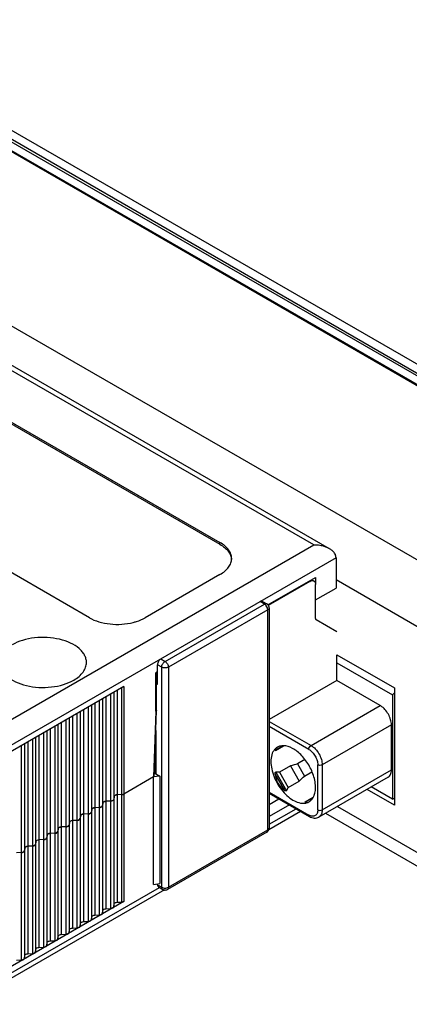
# Model space of a CAD drawing. Header units: inches. Extents: x 0 to 22, y 0 to 17.
# Tile 27 of 33: x 17.9 to 18.8, y 12.8 to 15.2. Entities that reach past the tile are written whole.
import ezdxf

# ---------------------------------------------------------------- set-up
doc = ezdxf.new("R2010")
doc.units = ezdxf.units.IN
doc.header["$LTSCALE"] = 1.21
doc.header["$MEASUREMENT"] = 0
doc.layers.get('0').update_dxf_attribs({"linetype": 'CONTINUOUS'})

msp = doc.modelspace()

# ---------------------------------------------------------------- linework, layer by layer
at = {"color": 7, "linetype": 'CONTINUOUS'}
for p, q in [((17.353, 15.2323), (19.5158, 13.9836)), ((17.3432, 15.2088), (19.506, 13.96)), ((17.3433, 15.2156), (19.5061, 13.9669)), ((17.3337, 15.1923), (19.4966, 13.9435)), ((18.624, 13.9112), (17.2485, 14.7054)), ((18.5847, 13.9206), (17.2484, 14.6921)), ((17.2596, 14.5571), (18.3508, 13.927)), ((17.2596, 14.5523), (18.3508, 13.9222)), ((18.0251, 13.7389), (16.9338, 14.369)), ((17.6981, 13.4087), (18.5847, 13.9206)), ((18.3508, 13.9222), (18.3508, 13.927)), ((18.6404, 13.8884), (17.726, 13.3605)), ((18.6404, 13.8884), (18.6404, 13.8129)), ((18.3508, 13.8466), (18.1643, 13.7389)), ((18.4705, 13.7711), (18.5889, 13.8394)), ((18.5752, 13.8296), (18.4714, 13.7697)), ((18.5752, 13.8296), (18.5735, 13.8306)), ((18.5793, 13.8339), (18.5851, 13.8306)), ((18.5889, 13.8394), (18.5889, 13.8234)), ((18.5891, 13.7368), (18.5891, 13.8216)), ((18.5891, 13.7833), (18.6404, 13.8129)), ((18.2139, 13.6299), (18.4617, 13.773)), ((18.4617, 13.773), (18.4511, 13.7791)), ((18.457, 13.7797), (18.4676, 13.7736)), ((18.47, 13.7585), (18.2222, 13.6155)), ((18.47, 13.2089), (18.47, 13.7585)), ((18.4735, 13.7634), (18.4735, 13.2137)), ((18.5904, 13.7341), (18.642, 13.7042)), ((18.642, 13.5821), (18.642, 13.6466)), ((18.2033, 13.6361), (18.2139, 13.6299)), ((18.642, 13.6264), (18.7812, 13.5461)), ((18.1949, 13.6039), (18.1908, 13.6015)), ((18.1908, 13.5052), (18.1908, 13.6015)), ((18.1925, 13.5935), (18.1933, 13.603)), ((18.1925, 13.5075), (18.1925, 13.6025)), ((18.2055, 13.6155), (18.1949, 13.6216)), ((18.1949, 13.5718), (18.1949, 13.6216)), ((18.2055, 13.0658), (18.2055, 13.6155)), ((18.2222, 13.6155), (18.2222, 13.0658)), ((18.1949, 13.5718), (18.1925, 13.5732)), ((18.642, 13.5821), (18.4735, 13.4848)), ((18.7506, 13.5194), (18.642, 13.5821)), ((18.1114, 13.5669), (17.7495, 13.358)), ((18.0859, 13.5522), (18.0859, 13.0169)), ((18.0869, 13.0241), (18.0869, 13.5528)), ((18.0941, 13.5569), (18.0941, 13.0282)), ((18.1065, 13.0288), (18.1065, 13.5641)), ((18.1114, 13.5669), (18.1114, 13.0301)), ((18.7862, 13.551), (18.7812, 13.5461)), ((18.0384, 13.5248), (18.0384, 12.9961)), ((18.0508, 12.9967), (18.0508, 13.532)), ((18.058, 13.5361), (18.058, 13.0008)), ((18.059, 13.008), (18.059, 13.5367)), ((18.0662, 13.5409), (18.0662, 13.0122)), ((18.0787, 13.0127), (18.0787, 13.548)), ((18.7812, 13.5461), (18.7812, 13.2857)), ((17.9951, 12.9645), (17.9951, 13.4998)), ((18.0023, 13.504), (18.0023, 12.9687)), ((18.0034, 12.9759), (18.0034, 13.5045)), ((18.0106, 13.5087), (18.0106, 12.98)), ((18.023, 12.9806), (18.023, 13.5159)), ((18.0302, 13.52), (18.0302, 12.9848)), ((18.0312, 12.9919), (18.0312, 13.5206)), ((18.1908, 13.5052), (18.1852, 13.3411)), ((18.1869, 13.3435), (18.1925, 13.5074)), ((18.1925, 13.5075), (18.1925, 13.5074)), ((18.578, 13.4197), (18.7506, 13.5194)), ((17.9549, 13.4766), (17.9549, 12.9479)), ((17.9673, 12.9484), (17.9673, 13.4837)), ((17.9745, 13.4879), (17.9745, 12.9526)), ((17.9755, 12.9598), (17.9755, 13.4885)), ((17.9827, 13.4926), (17.9827, 12.9639)), ((18.4735, 13.4801), (18.578, 13.4197)), ((17.9116, 12.9163), (17.9116, 13.4516)), ((17.9188, 13.4557), (17.9188, 12.9205)), ((17.9198, 12.9276), (17.9198, 13.4563)), ((17.927, 13.4605), (17.927, 12.9318)), ((17.9395, 12.9324), (17.9395, 13.4677)), ((17.9467, 13.4718), (17.9467, 12.9365)), ((17.9477, 12.9437), (17.9477, 13.4724)), ((18.1908, 13.4571), (18.1908, 13.3492)), ((18.5724, 13.4101), (18.4735, 13.4672)), ((18.7784, 13.4712), (18.6058, 13.3715)), ((18.7784, 13.3587), (18.7784, 13.4712)), ((17.8714, 13.4283), (17.8714, 12.8996)), ((17.8838, 12.9002), (17.8838, 13.4355)), ((17.891, 13.4397), (17.891, 12.9044)), ((17.892, 12.9116), (17.892, 13.4403)), ((17.8992, 13.4444), (17.8992, 12.9157)), ((17.8559, 12.8842), (17.8559, 13.4194)), ((17.8632, 13.4236), (17.8632, 12.8883)), ((17.8642, 12.8955), (17.8642, 13.4242)), ((18.1894, 13.3495), (18.1894, 13.4163)), ((18.4885, 13.408), (18.5071, 13.4187)), ((18.4894, 13.4074), (18.509, 13.4188)), ((18.5629, 13.3846), (18.544, 13.3737)), ((18.4894, 13.353), (18.4898, 13.3531)), ((18.4898, 13.3531), (18.5166, 13.3068)), ((18.5264, 13.3688), (18.4991, 13.3531)), ((18.4991, 13.3531), (18.5212, 13.3149)), ((18.5264, 13.3688), (18.5484, 13.3306)), ((18.544, 13.3737), (18.5615, 13.3434)), ((18.5615, 13.3434), (18.5803, 13.3543)), ((18.5947, 13.259), (18.5947, 13.3715)), ((18.6058, 13.3715), (18.6058, 13.259)), ((18.6058, 13.259), (18.7784, 13.3587)), ((18.1853, 13.3412), (18.1114, 13.2985)), ((18.2005, 13.3435), (18.1853, 13.3412)), ((18.1853, 13.0728), (18.1853, 13.3412)), ((18.1871, 13.3495), (18.1894, 13.3495)), ((18.1894, 13.3495), (18.1908, 13.3492)), ((18.1908, 13.3492), (18.2005, 13.3435)), ((18.2005, 13.3435), (18.2005, 13.0751)), ((18.5127, 13.3075), (18.4885, 13.3494)), ((18.5212, 13.3149), (18.5484, 13.3306)), ((18.7703, 13.3407), (18.5977, 13.241)), ((18.4735, 13.3033), (18.5724, 13.2462)), ((18.5166, 13.3068), (18.5163, 13.3065)), ((18.7812, 13.2857), (18.7282, 13.3163)), ((18.0596, 13.2778), (18.059, 13.2764)), ((18.0613, 13.2793), (18.0599, 13.2781)), ((18.0633, 13.2801), (18.0613, 13.2793)), ((18.0662, 13.2806), (18.0638, 13.2802)), ((18.0787, 13.2811), (18.0662, 13.2806)), ((18.0811, 13.2815), (18.0787, 13.2811)), ((18.0836, 13.2825), (18.0816, 13.2816)), ((18.085, 13.2836), (18.0836, 13.2825)), ((18.0859, 13.2853), (18.0853, 13.2839)), ((18.0869, 13.2925), (18.0859, 13.2853)), ((18.0875, 13.2939), (18.0869, 13.2925)), ((18.0892, 13.2953), (18.0877, 13.2942)), ((18.0911, 13.2962), (18.0892, 13.2953)), ((18.0941, 13.2966), (18.0917, 13.2963)), ((18.1065, 13.2972), (18.0941, 13.2966)), ((18.11, 13.2979), (18.1083, 13.2974)), ((18.1114, 13.2985), (18.11, 13.2979)), ((18.4735, 13.3006), (18.5741, 13.2426)), ((18.4735, 13.2726), (18.4977, 13.2866)), ((18.5634, 13.2793), (18.5834, 13.2908)), ((18.5829, 13.2894), (18.5634, 13.2782)), ((18.7812, 13.2857), (18.7862, 13.2886)), ((18.0302, 13.2532), (18.0296, 13.2518)), ((18.0312, 13.2603), (18.0302, 13.2532)), ((18.0318, 13.2617), (18.0312, 13.2603)), ((18.0335, 13.2632), (18.032, 13.262)), ((18.0354, 13.264), (18.0335, 13.2632)), ((18.0384, 13.2645), (18.036, 13.2642)), ((18.0508, 13.2651), (18.0384, 13.2645)), ((18.0532, 13.2654), (18.0508, 13.2651)), ((18.0557, 13.2664), (18.0538, 13.2656)), ((18.0572, 13.2675), (18.0557, 13.2664)), ((18.058, 13.2692), (18.0574, 13.2679)), ((18.059, 13.2764), (18.058, 13.2692)), ((18.5521, 13.2552), (18.4725, 13.2092)), ((18.5239, 13.2715), (18.4735, 13.2424)), ((18.4735, 13.2231), (18.5406, 13.2619)), ((17.9761, 13.2296), (17.9755, 13.2282)), ((17.9778, 13.231), (17.9764, 13.2299)), ((17.9798, 13.2319), (17.9778, 13.231)), ((17.9827, 13.2323), (17.9803, 13.232)), ((17.9951, 13.2329), (17.9827, 13.2323)), ((17.9975, 13.2333), (17.9951, 13.2329)), ((18.0001, 13.2342), (17.9981, 13.2334)), ((18.0015, 13.2354), (18.0001, 13.2342)), ((18.0023, 13.2371), (18.0018, 13.2357)), ((18.0034, 13.2443), (18.0023, 13.2371)), ((18.0039, 13.2456), (18.0034, 13.2443)), ((18.0056, 13.2471), (18.0042, 13.246)), ((18.0076, 13.2479), (18.0056, 13.2471)), ((18.0106, 13.2484), (18.0082, 13.2481)), ((18.023, 13.249), (18.0106, 13.2484)), ((18.0254, 13.2493), (18.023, 13.249)), ((18.0279, 13.2503), (18.0259, 13.2495)), ((18.0293, 13.2515), (18.0279, 13.2503)), ((17.9467, 13.2049), (17.9461, 13.2036)), ((17.9477, 13.2121), (17.9467, 13.2049)), ((17.9483, 13.2135), (17.9477, 13.2121)), ((17.95, 13.215), (17.9485, 13.2138)), ((17.9519, 13.2158), (17.95, 13.215)), ((17.9549, 13.2163), (17.9525, 13.2159)), ((17.9673, 13.2169), (17.9549, 13.2163)), ((17.9697, 13.2172), (17.9673, 13.2169)), ((17.9722, 13.2182), (17.9703, 13.2173)), ((17.9737, 13.2193), (17.9722, 13.2182)), ((17.9745, 13.221), (17.9739, 13.2196)), ((17.9755, 13.2282), (17.9745, 13.221)), ((18.2222, 13.0658), (18.47, 13.2089)), ((18.4699, 13.2076), (18.47, 13.2089)), ((17.892, 13.18), (17.891, 13.1728)), ((17.8926, 13.1813), (17.892, 13.18)), ((17.8943, 13.1828), (17.8928, 13.1817)), ((17.8963, 13.1836), (17.8943, 13.1828)), ((17.8992, 13.1841), (17.8968, 13.1838)), ((17.9116, 13.1847), (17.8992, 13.1841)), ((17.914, 13.185), (17.9116, 13.1847)), ((17.9166, 13.186), (17.9146, 13.1852)), ((17.918, 13.1872), (17.9166, 13.186)), ((17.9188, 13.1889), (17.9182, 13.1875)), ((17.9198, 13.196), (17.9188, 13.1889)), ((17.9204, 13.1974), (17.9198, 13.196)), ((17.9221, 13.1989), (17.9207, 13.1977)), ((17.9241, 13.1997), (17.9221, 13.1989)), ((17.927, 13.2002), (17.9246, 13.1999)), ((17.9395, 13.2008), (17.927, 13.2002)), ((17.9419, 13.2011), (17.9395, 13.2008)), ((17.9444, 13.2021), (17.9424, 13.2013)), ((17.9458, 13.2032), (17.9444, 13.2021)), ((18.4676, 13.2035), (18.2198, 13.0604)), ((17.8623, 13.155), (17.8609, 13.1539)), ((17.8632, 13.1567), (17.8626, 13.1553)), ((17.8642, 13.1639), (17.8632, 13.1567)), ((17.8647, 13.1653), (17.8642, 13.1639)), ((17.8664, 13.1667), (17.865, 13.1656)), ((17.8684, 13.1676), (17.8664, 13.1667)), ((17.8714, 13.1681), (17.869, 13.1677)), ((17.8838, 13.1686), (17.8714, 13.1681)), ((17.8862, 13.169), (17.8838, 13.1686)), ((17.8887, 13.1699), (17.8867, 13.1691)), ((17.8901, 13.1711), (17.8887, 13.1699)), ((17.891, 13.1728), (17.8904, 13.1714)), ((17.8559, 13.1526), (17.8435, 13.152)), ((17.8583, 13.1529), (17.8559, 13.1526)), ((17.8609, 13.1539), (17.8589, 13.153)), ((18.2123, 13.059), (17.7178, 12.7735)), ((17.726, 12.7915), (18.1998, 13.0651)), ((18.1853, 13.0728), (18.2005, 13.0751)), ((18.1949, 13.0719), (18.1949, 13.0743)), ((18.1949, 13.0719), (18.2055, 13.0658)), ((18.1974, 13.0665), (18.208, 13.0604)), ((18.2222, 13.0658), (18.2222, 13.0645)), ((18.1114, 13.0301), (17.7495, 12.8212)), ((18.058, 13.0008), (18.059, 13.008)), ((18.0662, 13.0122), (18.0787, 13.0127)), ((18.0859, 13.0169), (18.0869, 13.0241)), ((18.0941, 13.0282), (18.1065, 13.0288)), ((18.0302, 12.9848), (18.0312, 12.9919)), ((18.0384, 12.9961), (18.0508, 12.9967)), ((17.9745, 12.9526), (17.9755, 12.9598)), ((17.9827, 12.9639), (17.9951, 12.9645)), ((18.0023, 12.9687), (18.0034, 12.9759)), ((18.0106, 12.98), (18.023, 12.9806)), ((17.9467, 12.9365), (17.9477, 12.9437)), ((17.9549, 12.9479), (17.9673, 12.9484)), ((17.891, 12.9044), (17.892, 12.9116)), ((17.8992, 12.9157), (17.9116, 12.9163)), ((17.9188, 12.9205), (17.9198, 12.9276)), ((17.927, 12.9318), (17.9395, 12.9324)), ((17.8632, 12.8883), (17.8642, 12.8955)), ((17.8714, 12.8996), (17.8838, 12.9002)), ((17.8435, 12.8836), (17.8559, 12.8842))]:
    msp.add_line(p, q, dxfattribs=at)
at = {"color": 3, "linetype": 'CONTINUOUS'}
for p, q in [((17.3384, 15.187), (19.4731, 13.9544)), ((16.8914, 15.0099), (19.1393, 13.712)), ((18.6404, 13.834), (19.0661, 13.5882)), ((18.642, 13.6466), (18.7862, 13.5634)), ((18.7862, 13.5634), (18.7862, 13.2706)), ((18.7862, 13.2706), (18.7176, 13.3102)), ((18.6437, 13.2676), (19.0661, 13.0236)), ((18.6144, 13.2506), (19.0868, 12.9779))]:
    msp.add_line(p, q, dxfattribs=at)
at = {"color": 7, "linetype": 'CONTINUOUS'}
for centre, radius, start, end in [((18.5847, 13.8256), 0.0949, 82.6723, 90.0285), ((18.4617, 13.7634), 0.0118, 359.995, 41.0647), ((18.7314, 13.4862), 0.0384, 57.4001, 59.9792), ((18.063, 13.2754), 0.00414, 138.307, 144.0013), ((18.0665, 13.2693), 0.0113, 103.5678, 106.489), ((18.0784, 13.2924), 0.0113, 283.5678, 286.489), ((18.0819, 13.2864), 0.00414, 318.307, 324.0013), ((18.0908, 13.2914), 0.00414, 138.307, 144.0013), ((18.0943, 13.2853), 0.0113, 103.5678, 106.489), ((18.1059, 13.3103), 0.0131, 272.6288, 280.6117), ((18.5536, 13.307), 0.0342, 328.0226, 331.263), ((18.5513, 13.3083), 0.0369, 331.2793, 335.5714), ((18.5478, 13.3099), 0.0407, 335.586, 340.4507), ((18.0351, 13.2593), 0.00414, 138.307, 144.0013), ((18.0386, 13.2532), 0.0113, 103.5678, 106.489), ((18.0506, 13.2764), 0.0113, 283.5678, 286.489), ((18.0541, 13.2703), 0.00414, 318.307, 324.0013), ((17.9795, 13.2271), 0.00414, 138.307, 144.0013), ((17.983, 13.221), 0.0113, 103.5678, 106.489), ((17.9949, 13.2442), 0.0113, 283.5678, 286.489), ((17.9984, 13.2381), 0.00414, 318.307, 324.0013), ((18.0073, 13.2432), 0.00414, 138.307, 144.0013), ((18.0108, 13.2371), 0.0113, 103.5678, 106.489), ((18.0227, 13.2603), 0.0113, 283.5678, 286.489), ((18.0262, 13.2542), 0.00414, 318.307, 324.0013), ((17.9516, 13.2111), 0.00414, 138.307, 144.0013), ((17.9551, 13.205), 0.0113, 103.5678, 106.489), ((17.9671, 13.2282), 0.0113, 283.5678, 286.489), ((17.9706, 13.2221), 0.00414, 318.307, 324.0013), ((18.4617, 13.2137), 0.0118, 300.0093, 337.7627), ((17.8959, 13.1789), 0.00414, 138.307, 144.0013), ((17.8995, 13.1728), 0.0113, 103.5678, 106.489), ((17.9114, 13.196), 0.0113, 283.5678, 286.489), ((17.9149, 13.1899), 0.00414, 318.307, 324.0013), ((17.9238, 13.195), 0.00414, 138.307, 144.0013), ((17.9273, 13.1889), 0.0113, 103.5678, 106.489), ((17.9392, 13.2121), 0.0113, 283.5678, 286.489), ((17.9427, 13.206), 0.00414, 318.307, 324.0013), ((17.8592, 13.1578), 0.00414, 318.307, 324.0013), ((17.8681, 13.1628), 0.00414, 138.307, 144.0013), ((17.8716, 13.1568), 0.0113, 103.5678, 106.489), ((17.8835, 13.1799), 0.0113, 283.5678, 286.489), ((17.8871, 13.1738), 0.00414, 318.307, 324.0013), ((17.8557, 13.1639), 0.0113, 283.5678, 286.489), ((18.2139, 13.0706), 0.0118, 262.2993, 300.0035)]:
    msp.add_arc(centre, radius, start, end, dxfattribs=at)
for centre, major_axis, ratio, start_param, end_param in [((18.6012, 13.3865), (0.1127, -0.0217), 0.271897, 2.858504, 3.149519), ((18.1676, 13.1362), (0.3568, 0.206), 0.191116, 0.283787, 0.34673), ((17.5553, 12.7826), (1.023, 0.5907), 0.066655, 0.224073, 0.283792), ((18.6012, 13.3865), (0.1057, 0.061), 0.644991, 2.829519, 3.453674), ((17.5553, 12.7826), (1.023, 0.5907), 0.066655, -0.283796, -0.224077), ((18.1676, 13.1362), (0.3568, 0.206), 0.191116, -0.346744, -0.283801), ((18.6012, 13.3865), (0.0375, 0.1084), 0.271933, -3.149562, -2.84703)]:
    msp.add_ellipse(centre, major_axis=major_axis, ratio=ratio, start_param=start_param, end_param=end_param, dxfattribs=at)
for points, knots in [([(18.3797, 13.8868), (18.3797, 13.8906), (18.3783, 13.8984), (18.3724, 13.9093), (18.363, 13.9191), (18.3552, 13.9245), (18.3508, 13.927)], [0, 0, 0, 0, 0.217778, 0.450936, 0.710229, 1, 1, 1, 1]), ([(18.3508, 13.9222), (18.3549, 13.9198), (18.3624, 13.9147), (18.3715, 13.9055), (18.3775, 13.8953), (18.3793, 13.888), (18.3796, 13.8844)], [0, 0, 0, 0, 0.288257, 0.547861, 0.782152, 1, 1, 1, 1]), ([(18.613, 13.9161), (18.6117, 13.9165), (18.6064, 13.9182), (18.601, 13.9193), (18.5968, 13.9198)], [0, 0, 0, 0, 0.247885, 1, 1, 1, 1]), ([(18.6241, 13.9111), (18.6232, 13.9116), (18.6197, 13.9136), (18.6159, 13.9151), (18.613, 13.9161)], [0, 0, 0, 0, 0.246819, 1, 1, 1, 1]), ([(18.6325, 13.9049), (18.6319, 13.9055), (18.6293, 13.9078), (18.6264, 13.9098), (18.6241, 13.9111)], [0, 0, 0, 0, 0.245406, 1, 1, 1, 1]), ([(18.6391, 13.8952), (18.6388, 13.8961), (18.6371, 13.8997), (18.6346, 13.9028), (18.6325, 13.9049)], [0, 0, 0, 0, 0.243856, 1, 1, 1, 1]), ([(18.6404, 13.8884), (18.6404, 13.8901), (18.64, 13.8925), (18.6393, 13.8947), (18.6391, 13.8952)], [0, 0, 0, 0, 0.746764, 1, 1, 1, 1]), ([(18.3508, 13.8466), (18.3552, 13.8491), (18.363, 13.8545), (18.3724, 13.8644), (18.3783, 13.8752), (18.3797, 13.8831), (18.3797, 13.8868)], [0, 0, 0, 0, 0.289771, 0.549064, 0.782222, 1, 1, 1, 1]), ([(18.5752, 13.8296), (18.5768, 13.8305), (18.5794, 13.8316), (18.5829, 13.8315), (18.5844, 13.8309), (18.5851, 13.8306)], [0, 0, 0, 0, 0.547759, 0.781601, 1, 1, 1, 1]), ([(18.5851, 13.8306), (18.5857, 13.8302), (18.5869, 13.8292), (18.5887, 13.8262), (18.5891, 13.8234), (18.5891, 13.8216)], [0, 0, 0, 0, 0.218405, 0.452249, 1, 1, 1, 1]), ([(18.457, 13.7797), (18.4562, 13.7802), (18.454, 13.7805), (18.452, 13.7797), (18.4511, 13.7791)], [0, 0, 0, 0, 0.449201, 1, 1, 1, 1]), ([(18.4617, 13.773), (18.4626, 13.7736), (18.4646, 13.7744), (18.4668, 13.774), (18.4676, 13.7736)], [0, 0, 0, 0, 0.550758, 1, 1, 1, 1]), ([(18.4663, 13.7687), (18.466, 13.7691), (18.4646, 13.7708), (18.463, 13.7722), (18.4617, 13.773)], [0, 0, 0, 0, 0.267064, 1, 1, 1, 1]), ([(18.47, 13.7585), (18.47, 13.7603), (18.4692, 13.7639), (18.4674, 13.7672), (18.4663, 13.7687)], [0, 0, 0, 0, 0.476129, 1, 1, 1, 1]), ([(18.4735, 13.7634), (18.4735, 13.7624), (18.4727, 13.7604), (18.471, 13.7591), (18.47, 13.7585)], [0, 0, 0, 0, 0.449257, 1, 1, 1, 1]), ([(18.0251, 13.7389), (18.0326, 13.7346), (18.0494, 13.7277), (18.0769, 13.7224), (18.1058, 13.7218), (18.1251, 13.7247), (18.1344, 13.7271)], [0, 0, 0, 0, 0.229353, 0.481864, 0.743916, 1, 1, 1, 1]), ([(18.1344, 13.7271), (18.1372, 13.7278), (18.1475, 13.7308), (18.1575, 13.735), (18.1643, 13.7389)], [0, 0, 0, 0, 0.26343, 1, 1, 1, 1]), ([(18.5891, 13.7368), (18.5891, 13.7362), (18.5893, 13.7352), (18.59, 13.7343), (18.5904, 13.7341)], [0, 0, 0, 0, 0.550754, 1, 1, 1, 1]), ([(18.0179, 13.6272), (18.0179, 13.6303), (18.017, 13.6366), (18.0134, 13.6457), (18.0075, 13.6544), (17.9965, 13.6655), (17.9776, 13.677), (17.9505, 13.686), (17.92, 13.6903), (17.8888, 13.6895), (17.8592, 13.6835), (17.841, 13.676), (17.833, 13.6714)], [0, 0, 0, 0, 0.04286, 0.087491, 0.135327, 0.187291, 0.304558, 0.438227, 0.582569, 0.729722, 0.871308, 1, 1, 1, 1]), ([(17.8013, 13.6272), (17.8013, 13.6241), (17.8021, 13.6178), (17.8058, 13.6087), (17.8117, 13.6), (17.8227, 13.5889), (17.8416, 13.5775), (17.8687, 13.5684), (17.8991, 13.5641), (17.9304, 13.565), (17.96, 13.5709), (17.9781, 13.5784), (17.9861, 13.583)], [0, 0, 0, 0, 0.04286, 0.087491, 0.135327, 0.187291, 0.304558, 0.438227, 0.582569, 0.729722, 0.871308, 1, 1, 1, 1]), ([(17.9861, 13.583), (17.9909, 13.5858), (17.9995, 13.5917), (18.0098, 13.6025), (18.0163, 13.6145), (18.0179, 13.6231), (18.0179, 13.6272)], [0, 0, 0, 0, 0.289771, 0.549063, 0.782223, 1, 1, 1, 1]), ([(18.2033, 13.6361), (18.2021, 13.6354), (18.1999, 13.6335), (18.1972, 13.6299), (18.1955, 13.6259), (18.1949, 13.623), (18.1949, 13.6216)], [0, 0, 0, 0, 0.237247, 0.500006, 0.762761, 1, 1, 1, 1]), ([(18.2055, 13.6155), (18.2055, 13.6168), (18.2061, 13.6197), (18.2078, 13.6238), (18.2105, 13.6274), (18.2127, 13.6293), (18.2139, 13.6299)], [0, 0, 0, 0, 0.237213, 0.499994, 0.762778, 1, 1, 1, 1]), ([(18.2139, 13.6299), (18.2151, 13.6293), (18.2173, 13.6274), (18.2199, 13.6238), (18.2217, 13.6197), (18.2222, 13.6168), (18.2222, 13.6155)], [0, 0, 0, 0, 0.237222, 0.500006, 0.762787, 1, 1, 1, 1]), ([(18.2222, 13.6155), (18.2211, 13.6148), (18.2183, 13.6138), (18.2139, 13.6133), (18.2095, 13.6138), (18.2067, 13.6148), (18.2055, 13.6155)], [0, 0, 0, 0, 0.237219, 0.5, 0.762781, 1, 1, 1, 1]), ([(18.1925, 13.5074), (18.1925, 13.507), (18.1921, 13.506), (18.1912, 13.5054), (18.1908, 13.5052)], [0, 0, 0, 0, 0.448014, 1, 1, 1, 1]), ([(18.7784, 13.4712), (18.7784, 13.4756), (18.7768, 13.4849), (18.7712, 13.498), (18.763, 13.5097), (18.7559, 13.5161), (18.7521, 13.5185)], [0, 0, 0, 0, 0.235698, 0.496711, 0.759494, 1, 1, 1, 1]), ([(18.4871, 13.4098), (18.4839, 13.406), (18.479, 13.3961), (18.4778, 13.3854), (18.4778, 13.3796)], [0, 0, 0, 0, 0.458765, 1, 1, 1, 1]), ([(18.4941, 13.4156), (18.4934, 13.4152), (18.4909, 13.4136), (18.4886, 13.4115), (18.4871, 13.4098)], [0, 0, 0, 0, 0.247412, 1, 1, 1, 1]), ([(18.4894, 13.4074), (18.4892, 13.4073), (18.4889, 13.4072), (18.4884, 13.4074), (18.4885, 13.4078), (18.4885, 13.408)], [0, 0, 0, 0, 0.395623, 0.591252, 1, 1, 1, 1]), ([(18.5089, 13.4193), (18.5062, 13.4193), (18.5011, 13.4188), (18.4963, 13.4169), (18.4941, 13.4156)], [0, 0, 0, 0, 0.512353, 1, 1, 1, 1]), ([(18.5862, 13.3374), (18.5836, 13.348), (18.5752, 13.3685), (18.5594, 13.3906), (18.5441, 13.4049), (18.5294, 13.4149), (18.5168, 13.4192), (18.5089, 13.4193)], [0, 0, 0, 0, 0.274254, 0.551253, 0.6809, 0.800055, 1, 1, 1, 1]), ([(18.5724, 13.4101), (18.5724, 13.412), (18.5737, 13.4158), (18.5763, 13.4188), (18.578, 13.4197)], [0, 0, 0, 0, 0.499994, 1, 1, 1, 1]), ([(18.5724, 13.4101), (18.5756, 13.4083), (18.5816, 13.4032), (18.5886, 13.3937), (18.5933, 13.3829), (18.5947, 13.3752), (18.5947, 13.3715)], [0, 0, 0, 0, 0.237257, 0.500006, 0.762752, 1, 1, 1, 1]), ([(18.578, 13.4197), (18.582, 13.4175), (18.5894, 13.4112), (18.5982, 13.3992), (18.6041, 13.3857), (18.6058, 13.3761), (18.6058, 13.3715)], [0, 0, 0, 0, 0.237241, 0.500006, 0.762768, 1, 1, 1, 1]), ([(18.4778, 13.3796), (18.4778, 13.3734), (18.4794, 13.3604), (18.4854, 13.3413), (18.4947, 13.3225), (18.5068, 13.3055), (18.5207, 13.2914), (18.5356, 13.2812), (18.5504, 13.2755), (18.5604, 13.2753), (18.5648, 13.2762)], [0, 0, 0, 0, 0.124821, 0.261672, 0.404676, 0.546949, 0.681744, 0.8035, 0.909178, 1, 1, 1, 1]), ([(18.4885, 13.3494), (18.4885, 13.35), (18.4885, 13.3513), (18.4889, 13.3527), (18.4894, 13.353)], [0, 0, 0, 0, 0.521714, 1, 1, 1, 1]), ([(18.7703, 13.3407), (18.7716, 13.3414), (18.774, 13.3434), (18.7766, 13.3477), (18.7781, 13.3529), (18.7784, 13.3567), (18.7784, 13.3587)], [0, 0, 0, 0, 0.217783, 0.45091, 0.710296, 1, 1, 1, 1]), ([(18.1852, 13.3411), (18.1857, 13.3414), (18.1865, 13.342), (18.1869, 13.343), (18.1869, 13.3435)], [0, 0, 0, 0, 0.55013, 1, 1, 1, 1]), ([(18.5891, 13.3153), (18.5891, 13.317), (18.5889, 13.3245), (18.5876, 13.3319), (18.5862, 13.3374)], [0, 0, 0, 0, 0.237177, 1, 1, 1, 1]), ([(18.5163, 13.3065), (18.5157, 13.3062), (18.5143, 13.3065), (18.5132, 13.3071), (18.5127, 13.3075)], [0, 0, 0, 0, 0.478331, 1, 1, 1, 1]), ([(18.5862, 13.2962), (18.5867, 13.2977), (18.5885, 13.3038), (18.5891, 13.3103), (18.5891, 13.3153)], [0, 0, 0, 0, 0.233313, 1, 1, 1, 1]), ([(18.059, 13.2764), (18.0591, 13.277), (18.0599, 13.2785), (18.0626, 13.2801), (18.0649, 13.2805), (18.0662, 13.2806)], [0, 0, 0, 0, 0.191264, 0.553482, 1, 1, 1, 1]), ([(18.0787, 13.2811), (18.0796, 13.2812), (18.0823, 13.2815), (18.0856, 13.2834), (18.0859, 13.2853)], [0, 0, 0, 0, 0.314017, 1, 1, 1, 1]), ([(18.0869, 13.2925), (18.0869, 13.293), (18.0877, 13.2946), (18.0904, 13.2961), (18.0928, 13.2966), (18.0941, 13.2966)], [0, 0, 0, 0, 0.191264, 0.553482, 1, 1, 1, 1]), ([(18.1065, 13.2972), (18.1069, 13.2972), (18.1086, 13.2974), (18.1103, 13.2979), (18.1114, 13.2985)], [0, 0, 0, 0, 0.267419, 1, 1, 1, 1]), ([(18.5634, 13.2782), (18.5632, 13.2783), (18.5629, 13.2784), (18.563, 13.279), (18.5633, 13.2792), (18.5634, 13.2792)], [0, 0, 0, 0, 0.409717, 0.606439, 1, 1, 1, 1]), ([(18.5648, 13.2762), (18.5655, 13.2763), (18.5683, 13.277), (18.571, 13.2782), (18.5728, 13.2792)], [0, 0, 0, 0, 0.254078, 1, 1, 1, 1]), ([(18.5728, 13.2792), (18.5748, 13.2804), (18.5785, 13.2832), (18.5814, 13.2869), (18.5827, 13.2889)], [0, 0, 0, 0, 0.489682, 1, 1, 1, 1]), ([(18.023, 13.249), (18.0239, 13.249), (18.0266, 13.2494), (18.0299, 13.2512), (18.0302, 13.2532)], [0, 0, 0, 0, 0.314017, 1, 1, 1, 1]), ([(18.0312, 13.2603), (18.0313, 13.2609), (18.0321, 13.2624), (18.0347, 13.264), (18.0371, 13.2644), (18.0384, 13.2645)], [0, 0, 0, 0, 0.191264, 0.553482, 1, 1, 1, 1]), ([(18.0508, 13.2651), (18.0517, 13.2651), (18.0544, 13.2655), (18.0578, 13.2673), (18.058, 13.2692)], [0, 0, 0, 0, 0.314017, 1, 1, 1, 1]), ([(18.5947, 13.259), (18.5947, 13.2574), (18.5945, 13.2544), (18.5932, 13.2502), (18.5912, 13.2468), (18.5883, 13.2444), (18.5848, 13.2431), (18.5808, 13.243), (18.5766, 13.2441), (18.5738, 13.2454), (18.5724, 13.2462)], [0, 0, 0, 0, 0.144768, 0.274553, 0.391119, 0.499989, 0.608861, 0.725432, 0.855224, 1, 1, 1, 1]), ([(18.6058, 13.259), (18.6058, 13.257), (18.6055, 13.2532), (18.604, 13.248), (18.6014, 13.2438), (18.599, 13.2417), (18.5977, 13.241)], [0, 0, 0, 0, 0.289701, 0.549085, 0.782214, 1, 1, 1, 1]), ([(17.9755, 13.2282), (17.9756, 13.2287), (17.9764, 13.2303), (17.979, 13.2318), (17.9814, 13.2323), (17.9827, 13.2323)], [0, 0, 0, 0, 0.191264, 0.553482, 1, 1, 1, 1]), ([(17.9951, 13.2329), (17.996, 13.233), (17.9988, 13.2333), (18.0021, 13.2351), (18.0023, 13.2371)], [0, 0, 0, 0, 0.314017, 1, 1, 1, 1]), ([(18.0034, 13.2443), (18.0034, 13.2448), (18.0042, 13.2464), (18.0069, 13.2479), (18.0092, 13.2484), (18.0106, 13.2484)], [0, 0, 0, 0, 0.191264, 0.553482, 1, 1, 1, 1]), ([(18.5741, 13.2426), (18.5735, 13.2429), (18.5726, 13.244), (18.5724, 13.2454), (18.5724, 13.2462)], [0, 0, 0, 0, 0.44925, 1, 1, 1, 1]), ([(18.5741, 13.2426), (18.5777, 13.2404), (18.5838, 13.2382), (18.5921, 13.2386), (18.596, 13.24), (18.5977, 13.241)], [0, 0, 0, 0, 0.513532, 0.757639, 1, 1, 1, 1]), ([(17.9395, 13.2008), (17.9404, 13.2008), (17.9431, 13.2012), (17.9464, 13.203), (17.9467, 13.2049)], [0, 0, 0, 0, 0.314017, 1, 1, 1, 1]), ([(17.9477, 13.2121), (17.9478, 13.2127), (17.9485, 13.2142), (17.9512, 13.2158), (17.9536, 13.2162), (17.9549, 13.2163)], [0, 0, 0, 0, 0.191264, 0.553482, 1, 1, 1, 1]), ([(17.9673, 13.2169), (17.9682, 13.2169), (17.9709, 13.2172), (17.9742, 13.2191), (17.9745, 13.221)], [0, 0, 0, 0, 0.314017, 1, 1, 1, 1]), ([(18.4676, 13.2035), (18.4682, 13.2038), (18.4694, 13.2051), (18.4698, 13.2067), (18.4699, 13.2076)], [0, 0, 0, 0, 0.460993, 1, 1, 1, 1]), ([(18.47, 13.2089), (18.471, 13.2094), (18.4727, 13.2107), (18.4735, 13.2128), (18.4735, 13.2137)], [0, 0, 0, 0, 0.550743, 1, 1, 1, 1]), ([(17.892, 13.18), (17.8921, 13.1805), (17.8929, 13.1821), (17.8955, 13.1836), (17.8979, 13.1841), (17.8992, 13.1841)], [0, 0, 0, 0, 0.191264, 0.553482, 1, 1, 1, 1]), ([(17.9116, 13.1847), (17.9125, 13.1847), (17.9152, 13.1851), (17.9186, 13.1869), (17.9188, 13.1889)], [0, 0, 0, 0, 0.314017, 1, 1, 1, 1]), ([(17.9198, 13.196), (17.9199, 13.1966), (17.9207, 13.1981), (17.9234, 13.1997), (17.9257, 13.2001), (17.927, 13.2002)], [0, 0, 0, 0, 0.191264, 0.553482, 1, 1, 1, 1]), ([(17.8559, 13.1526), (17.8568, 13.1526), (17.8596, 13.1529), (17.8629, 13.1548), (17.8632, 13.1567)], [0, 0, 0, 0, 0.314017, 1, 1, 1, 1]), ([(17.8642, 13.1639), (17.8642, 13.1644), (17.865, 13.166), (17.8677, 13.1675), (17.8701, 13.168), (17.8714, 13.1681)], [0, 0, 0, 0, 0.191264, 0.553482, 1, 1, 1, 1]), ([(17.8838, 13.1686), (17.8847, 13.1687), (17.8874, 13.169), (17.8907, 13.1709), (17.891, 13.1728)], [0, 0, 0, 0, 0.314017, 1, 1, 1, 1]), ([(18.1949, 13.0719), (18.1949, 13.0708), (18.1952, 13.0687), (18.1966, 13.067), (18.1974, 13.0665)], [0, 0, 0, 0, 0.550791, 1, 1, 1, 1]), ([(18.2055, 13.0658), (18.2067, 13.0651), (18.2095, 13.0641), (18.2139, 13.0636), (18.2183, 13.0641), (18.2211, 13.0651), (18.2222, 13.0658)], [0, 0, 0, 0, 0.237219, 0.5, 0.762781, 1, 1, 1, 1]), ([(18.208, 13.0604), (18.2072, 13.0609), (18.2058, 13.0626), (18.2055, 13.0647), (18.2055, 13.0658)], [0, 0, 0, 0, 0.44925, 1, 1, 1, 1]), ([(18.2222, 13.0645), (18.2221, 13.0636), (18.2216, 13.062), (18.2205, 13.0608), (18.2198, 13.0604)], [0, 0, 0, 0, 0.539007, 1, 1, 1, 1]), ([(18.059, 13.008), (18.0591, 13.0083), (18.0594, 13.0095), (18.0605, 13.0104), (18.0613, 13.0108)], [0, 0, 0, 0, 0.220576, 1, 1, 1, 1]), ([(18.0613, 13.0108), (18.0617, 13.011), (18.0632, 13.0118), (18.0649, 13.0121), (18.0662, 13.0122)], [0, 0, 0, 0, 0.22978, 1, 1, 1, 1]), ([(18.0787, 13.0127), (18.0791, 13.0128), (18.0808, 13.0129), (18.0825, 13.0134), (18.0836, 13.0141)], [0, 0, 0, 0, 0.267419, 1, 1, 1, 1]), ([(18.0836, 13.0141), (18.0839, 13.0142), (18.0849, 13.0149), (18.0857, 13.016), (18.0859, 13.0169)], [0, 0, 0, 0, 0.29091, 1, 1, 1, 1]), ([(18.0869, 13.0241), (18.0869, 13.0243), (18.0873, 13.0256), (18.0883, 13.0264), (18.0892, 13.0269)], [0, 0, 0, 0, 0.220576, 1, 1, 1, 1]), ([(18.0892, 13.0269), (18.0895, 13.0271), (18.091, 13.0279), (18.0928, 13.0282), (18.0941, 13.0282)], [0, 0, 0, 0, 0.22978, 1, 1, 1, 1]), ([(18.1065, 13.0288), (18.1069, 13.0288), (18.1086, 13.029), (18.1103, 13.0295), (18.1114, 13.0301)], [0, 0, 0, 0, 0.267419, 1, 1, 1, 1]), ([(18.0279, 12.9819), (18.0282, 12.9821), (18.0292, 12.9828), (18.0301, 12.9839), (18.0302, 12.9848)], [0, 0, 0, 0, 0.29091, 1, 1, 1, 1]), ([(18.0312, 12.9919), (18.0312, 12.9922), (18.0316, 12.9934), (18.0326, 12.9943), (18.0335, 12.9948)], [0, 0, 0, 0, 0.220576, 1, 1, 1, 1]), ([(18.0335, 12.9948), (18.0338, 12.995), (18.0354, 12.9957), (18.0371, 12.996), (18.0384, 12.9961)], [0, 0, 0, 0, 0.22978, 1, 1, 1, 1]), ([(18.0508, 12.9967), (18.0513, 12.9967), (18.053, 12.9969), (18.0547, 12.9974), (18.0557, 12.998)], [0, 0, 0, 0, 0.267419, 1, 1, 1, 1]), ([(18.0557, 12.998), (18.0561, 12.9982), (18.0571, 12.9988), (18.0579, 13), (18.058, 13.0008)], [0, 0, 0, 0, 0.29091, 1, 1, 1, 1]), ([(17.9755, 12.9598), (17.9756, 12.96), (17.9759, 12.9613), (17.977, 12.9621), (17.9778, 12.9626)], [0, 0, 0, 0, 0.220576, 1, 1, 1, 1]), ([(17.9778, 12.9626), (17.9781, 12.9628), (17.9797, 12.9636), (17.9814, 12.9639), (17.9827, 12.9639)], [0, 0, 0, 0, 0.22978, 1, 1, 1, 1]), ([(17.9951, 12.9645), (17.9956, 12.9645), (17.9973, 12.9647), (17.999, 12.9652), (18.0001, 12.9658)], [0, 0, 0, 0, 0.267419, 1, 1, 1, 1]), ([(18.0001, 12.9658), (18.0004, 12.966), (18.0014, 12.9667), (18.0022, 12.9678), (18.0023, 12.9687)], [0, 0, 0, 0, 0.29091, 1, 1, 1, 1]), ([(18.0034, 12.9759), (18.0034, 12.9761), (18.0038, 12.9773), (18.0048, 12.9782), (18.0056, 12.9787)], [0, 0, 0, 0, 0.220576, 1, 1, 1, 1]), ([(18.0056, 12.9787), (18.006, 12.9789), (18.0075, 12.9796), (18.0092, 12.98), (18.0106, 12.98)], [0, 0, 0, 0, 0.22978, 1, 1, 1, 1]), ([(18.023, 12.9806), (18.0234, 12.9806), (18.0251, 12.9808), (18.0268, 12.9813), (18.0279, 12.9819)], [0, 0, 0, 0, 0.267419, 1, 1, 1, 1]), ([(17.9395, 12.9324), (17.9399, 12.9324), (17.9416, 12.9326), (17.9433, 12.9331), (17.9444, 12.9337)], [0, 0, 0, 0, 0.267419, 1, 1, 1, 1]), ([(17.9444, 12.9337), (17.9447, 12.9339), (17.9457, 12.9346), (17.9465, 12.9357), (17.9467, 12.9365)], [0, 0, 0, 0, 0.29091, 1, 1, 1, 1]), ([(17.9477, 12.9437), (17.9477, 12.944), (17.9481, 12.9452), (17.9491, 12.9461), (17.95, 12.9466)], [0, 0, 0, 0, 0.220576, 1, 1, 1, 1]), ([(17.95, 12.9466), (17.9503, 12.9467), (17.9518, 12.9475), (17.9536, 12.9478), (17.9549, 12.9479)], [0, 0, 0, 0, 0.22978, 1, 1, 1, 1]), ([(17.9673, 12.9484), (17.9678, 12.9485), (17.9695, 12.9486), (17.9711, 12.9491), (17.9722, 12.9498)], [0, 0, 0, 0, 0.267419, 1, 1, 1, 1]), ([(17.9722, 12.9498), (17.9725, 12.9499), (17.9736, 12.9506), (17.9744, 12.9517), (17.9745, 12.9526)], [0, 0, 0, 0, 0.29091, 1, 1, 1, 1]), ([(17.892, 12.9116), (17.892, 12.9118), (17.8924, 12.913), (17.8934, 12.9139), (17.8943, 12.9144)], [0, 0, 0, 0, 0.220576, 1, 1, 1, 1]), ([(17.8943, 12.9144), (17.8946, 12.9146), (17.8962, 12.9153), (17.8979, 12.9157), (17.8992, 12.9157)], [0, 0, 0, 0, 0.22978, 1, 1, 1, 1]), ([(17.9116, 12.9163), (17.9121, 12.9163), (17.9138, 12.9165), (17.9155, 12.917), (17.9166, 12.9176)], [0, 0, 0, 0, 0.267419, 1, 1, 1, 1]), ([(17.9166, 12.9176), (17.9169, 12.9178), (17.9179, 12.9185), (17.9187, 12.9196), (17.9188, 12.9205)], [0, 0, 0, 0, 0.29091, 1, 1, 1, 1]), ([(17.9198, 12.9276), (17.9199, 12.9279), (17.9202, 12.9291), (17.9213, 12.93), (17.9221, 12.9305)], [0, 0, 0, 0, 0.220576, 1, 1, 1, 1]), ([(17.9221, 12.9305), (17.9225, 12.9307), (17.924, 12.9314), (17.9257, 12.9317), (17.927, 12.9318)], [0, 0, 0, 0, 0.22978, 1, 1, 1, 1]), ([(17.8559, 12.8842), (17.8564, 12.8842), (17.8581, 12.8843), (17.8598, 12.8848), (17.8609, 12.8855)], [0, 0, 0, 0, 0.267419, 1, 1, 1, 1]), ([(17.8609, 12.8855), (17.8612, 12.8856), (17.8622, 12.8863), (17.863, 12.8874), (17.8632, 12.8883)], [0, 0, 0, 0, 0.29091, 1, 1, 1, 1]), ([(17.8642, 12.8955), (17.8642, 12.8958), (17.8646, 12.897), (17.8656, 12.8978), (17.8664, 12.8983)], [0, 0, 0, 0, 0.220576, 1, 1, 1, 1]), ([(17.8664, 12.8983), (17.8668, 12.8985), (17.8683, 12.8993), (17.8701, 12.8996), (17.8714, 12.8996)], [0, 0, 0, 0, 0.22978, 1, 1, 1, 1]), ([(17.8838, 12.9002), (17.8842, 12.9002), (17.8859, 12.9004), (17.8876, 12.9009), (17.8887, 12.9015)], [0, 0, 0, 0, 0.267419, 1, 1, 1, 1]), ([(17.8887, 12.9015), (17.889, 12.9017), (17.89, 12.9024), (17.8909, 12.9035), (17.891, 12.9044)], [0, 0, 0, 0, 0.29091, 1, 1, 1, 1])]:
    msp.add_open_spline(points, degree=3, knots=knots, dxfattribs=at)
for points in [[(18.4706, 13.7711), (18.4697, 13.7721), (18.4687, 13.7729), (18.4676, 13.7736)], [(18.6058, 13.3715), (18.6042, 13.3706), (18.6003, 13.3698), (18.5964, 13.3706), (18.5947, 13.3715)], [(18.5947, 13.259), (18.5964, 13.2581), (18.6003, 13.2573), (18.6042, 13.2581), (18.6058, 13.259)], [(18.4735, 13.2137), (18.4735, 13.2122), (18.4732, 13.2106), (18.4726, 13.2092)], [(18.2123, 13.0589), (18.2108, 13.0591), (18.2093, 13.0596), (18.208, 13.0604)]]:
    msp.add_open_spline(points, degree=3, dxfattribs=at)

doc.saveas('drawing.dxf')
